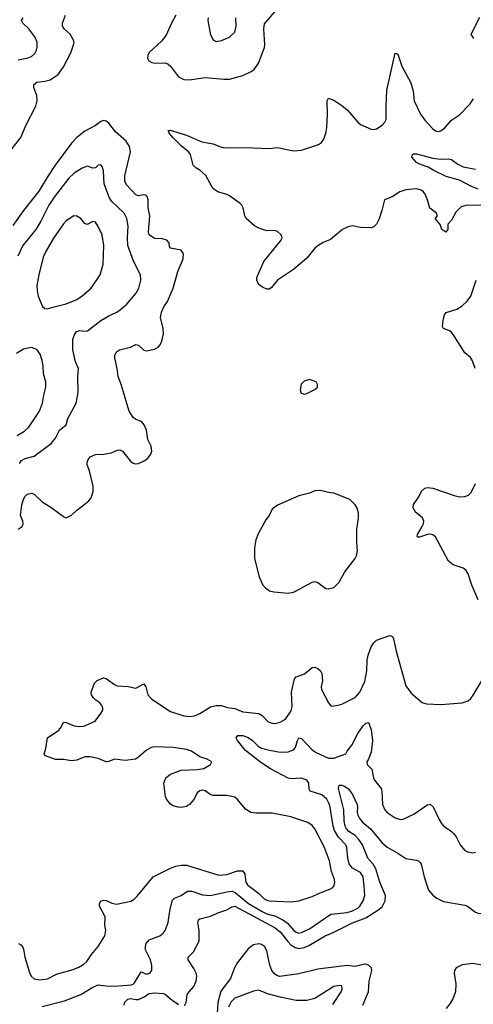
# Model space of a CAD drawing. Header units: inches. Extents: x 1839270 to 1929235, y 762242 to 910350.
# Tile 22 of 256: x 1871803 to 1875193, y 779117 to 786477. Entities that reach past the tile are written whole.
import ezdxf

# ---------------------------------------------------------------- set-up
doc = ezdxf.new("R2010")
doc.units = ezdxf.units.IN
doc.header["$MEASUREMENT"] = 0
doc.layers.add('B8777', color=7, linetype='Continuous')
doc.layers.add('B8778', color=7, linetype='Continuous')

msp = doc.modelspace()

# ---------------------------------------------------------------- linework, layer by layer
at = {"layer": 'B8777', "color": 5}
for points, elevation in [([(1871792.8, 779572.8), (1871810, 779562.4), (1871825.4, 779545.4), (1871831.7, 779530), (1871840.3, 779470), (1871874.6, 779354.6), (1871887.6, 779327.6), (1871910, 779308.4), (1871950, 779299.6), (1872010, 779308), (1872077, 779343), (1872202.3, 779377.7), (1872244, 779396), (1872282, 779418), (1872303.2, 779436.8), (1872338.2, 779490), (1872389.7, 779550), (1872438.3, 779630), (1872445.4, 779670), (1872439.7, 779710), (1872440.4, 779770), (1872399.1, 779850), (1872398.9, 779870), (1872410, 779888), (1872430, 779894.6), (1872450, 779893.4), (1872492.2, 779872.2), (1872526.3, 779866.3), (1872632.8, 779887.2), (1872657.9, 779902.1), (1872678, 779922), (1872743, 780000)], 580), ([(1871970, 779099.8), (1872137.6, 779142.4), (1872259.6, 779190), (1872350, 779245.6), (1872390, 779262.9), (1872450, 779255.2), (1872510, 779253.8), (1872637, 779263), (1872651.7, 779268.3), (1872661.6, 779278.4), (1872710, 779360.5), (1872750, 779342), (1872774.5, 779350), (1872789.6, 779370.4), (1872791.3, 779408.7), (1872779.7, 779450), (1872744.1, 779524.1), (1872742.9, 779550), (1872748.2, 779571.8), (1872770, 779599.1), (1872850, 779628.1), (1872875.4, 779650), (1872889.8, 779670.2), (1872913.5, 779730), (1872927.3, 779830), (1872944.5, 779895.5), (1872959.5, 779910), (1873010, 779930.2), (1873057.8, 779962.2), (1873090, 779963.8), (1873170, 779936.3), (1873230, 779931), (1873350, 779959.3), (1873390, 779962), (1873412.1, 779952.1), (1873513.4, 779870), (1873615.7, 779810), (1873650, 779794.5), (1873715.7, 779775.7), (1873769.4, 779749.4), (1873804.1, 779724.1), (1873852.8, 779670), (1873870, 779656.2), (1873890, 779650.2), (1873910, 779653.8), (1873970, 779682.5), (1874129.2, 779790.8), (1874250, 779803.3), (1874290, 779815.5), (1874330, 779835.6), (1874345, 779850), (1874369.8, 779890), (1874382.9, 779930), (1874376.7, 780000)], 560), ([(1873034.7, 779105.3), (1873046, 779130), (1873055, 779190), (1873068.7, 779211.3), (1873105.2, 779250), (1873121.8, 779290), (1873126, 779330), (1873122.7, 779350), (1873105.3, 779385.3), (1873062.9, 779450), (1873062.9, 779470), (1873102.7, 779510), (1873143.6, 779590), (1873144.4, 779670), (1873133, 779730), (1873138, 779750), (1873150, 779757), (1873230, 779775.3), (1873290, 779804.2), (1873350, 779824.5), (1873390, 779847.1), (1873410, 779850.1), (1873711.6, 779690), (1873750, 779659.8), (1873805.7, 779585.7), (1873830, 779561.1), (1873861.1, 779541.1), (1873890, 779534.9), (1873930, 779543), (1873963.3, 779556.7), (1874086.6, 779630), (1874146.4, 779653.6), (1874290, 779727.2), (1874390, 779764.1), (1874479.7, 779820.3), (1874512.9, 779847.1), (1874534.5, 779890), (1874536.3, 779930), (1874506.6, 780000)], 540), ([(1873519.1, 780000), (1873587.7, 779947.7), (1873630, 779906.7), (1873650, 779894.7), (1873670, 779890.2), (1873830, 779882.8), (1873889, 779890), (1873990, 779922), (1874049.2, 779950.8), (1874121.8, 779978.2), (1874142.9, 779990), (1874150.3, 780000)], 580), ([(1874849.1, 780000), (1874859.5, 779970), (1874890, 779932.7), (1874921.6, 779910), (1874970, 779886.9), (1875130, 779858.8), (1875150.3, 779850), (1875210, 779806.9), (1875230, 779799.1), (1875310, 779788), (1875370, 779754.9), (1875410, 779740.3), (1875530, 779756.5), (1875570, 779772.4), (1875589.6, 779790), (1875598.3, 779810), (1875603.1, 779850), (1875601.7, 779890), (1875595.4, 779910), (1875530, 779974.3), (1875506.8, 780000)], 540), ([(1874368.7, 779110), (1874410.2, 779209.8), (1874414.4, 779290), (1874435.7, 779370), (1874432.1, 779390), (1874410.7, 779410.7), (1874390, 779417.1), (1874370, 779415.7), (1874310, 779399.4), (1874250, 779406.5), (1874210, 779403.5), (1874030, 779378.9), (1873890, 779344.9), (1873746.4, 779326.4), (1873730, 779329.9), (1873710, 779342.6), (1873687.6, 779370), (1873671.6, 779410), (1873650, 779517), (1873633.2, 779550), (1873610, 779564), (1873590, 779568.9), (1873550, 779561.4), (1873510, 779531.1), (1873429.6, 779430.4), (1873407.2, 779390), (1873377.2, 779310), (1873304.9, 779215.1), (1873283.9, 779130), (1873275.5, 779010)], 540), ([(1875290, 779404.8), (1875190, 779422.4), (1875110, 779412.5), (1875064.9, 779390), (1875052.1, 779370), (1875050.2, 779350), (1875062.7, 779270), (1875059.4, 779210), (1875041, 779159.1), (1875018.9, 779121.1), (1874990, 779086.9)], 540), ([(1874143.1, 779116.9), (1874205.2, 779210), (1874212.7, 779230), (1874210, 779255.3), (1874190, 779259), (1874150, 779249.3), (1874010, 779160.5), (1873950, 779144.8), (1873870, 779146.3), (1873750, 779169.8), (1873656, 779196), (1873590, 779222), (1873550, 779216.3), (1873410, 779163.9), (1873382.9, 779137.1), (1873363.5, 779096.5)], 560), ([(1872582.6, 779110), (1872585.7, 779130), (1872610, 779156.1), (1872630, 779161.6), (1872670, 779152.9), (1872690, 779154.4), (1872728.8, 779171.2), (1872770, 779198.5), (1872810, 779202.8), (1872877.6, 779197.6), (1872893.2, 779190), (1872930, 779157.2), (1872990, 779115.3)], 540)]:
    msp.add_lwpolyline(points, dxfattribs=dict(at, elevation=elevation))
at = {"layer": 'B8778', "color": 5}
for points, elevation in [([(1872970.3, 786510), (1872937, 786450), (1872898.4, 786361.6), (1872862.6, 786317.4), (1872770, 786232.3), (1872760.5, 786210), (1872759.1, 786190), (1872767.3, 786170), (1872790, 786157.3), (1872813.2, 786153.2), (1872890, 786155.5), (1872910, 786147.7), (1872930, 786130.8), (1872990, 786050.5), (1873029.1, 786029.1), (1873070, 786027.9), (1873190, 786045.3), (1873327.7, 786032.3), (1873370, 786033.7), (1873470, 786061.1), (1873532.7, 786090), (1873554.6, 786105.4), (1873588.7, 786151.3), (1873633.1, 786270), (1873636.1, 786290), (1873626.9, 786410), (1873633.6, 786446.4), (1873739.8, 786570)], 620), ([(1871650, 785394.2), (1871810, 785596.5), (1871850, 785691.7), (1871922.6, 785830), (1871932.5, 785870), (1871930.6, 785910), (1871907.8, 785970), (1871907.6, 785992.4), (1871930, 786011), (1871990, 786016.6), (1872030, 786028.5), (1872090, 786068), (1872130, 786124.6), (1872183.8, 786230), (1872205.3, 786290), (1872208.5, 786310), (1872203.1, 786330), (1872179.8, 786370), (1872135.4, 786410), (1872121.3, 786430), (1872121.3, 786450), (1872144.7, 786510)], 620), ([(1871790, 786176.6), (1871867, 786193), (1871890, 786202.8), (1871915.2, 786224.8), (1871928.5, 786250), (1871933.7, 786270), (1871933.7, 786310), (1871916.8, 786350), (1871870, 786409.7), (1871826, 786450), (1871817.2, 786470), (1871827.8, 786490)], 640), ([(1873210.3, 786490), (1873208.8, 786470), (1873230, 786364.7), (1873250, 786326), (1873270, 786314), (1873310, 786321.6), (1873370, 786347), (1873410, 786384.9), (1873420.5, 786430), (1873418.7, 786490)], 640), ([(1875197.7, 786337.7), (1875177.2, 786370), (1875242.8, 786497.2)], 580), ([(1875270, 785089.1), (1875148.3, 785091.7), (1875101.6, 785078.4), (1875062.5, 785037.5), (1875030, 784979), (1875002, 784950), (1875002.8, 784910), (1874988.7, 784890), (1874959.3, 784910), (1874946, 784946), (1874910, 784988), (1874910, 784994), (1874926, 785010), (1874918, 785030), (1874868.8, 785068.8), (1874850.9, 785130), (1874833.2, 785173.2), (1874820.5, 785190), (1874803.3, 785203.3), (1874770, 785212.2), (1874690, 785206), (1874644.9, 785190), (1874587.1, 785152.9), (1874528.8, 785131.2), (1874510.3, 785050), (1874490, 784989.2), (1874470.2, 784949.8), (1874450.5, 784930), (1874430, 784922.6), (1874350, 784923.9), (1874290, 784937.2), (1874259.1, 784930), (1874215.8, 784910), (1874124.8, 784835.2), (1874070, 784812.2), (1874030, 784786.4), (1874010, 784768.6), (1873950, 784694.8), (1873850, 784611.1), (1873730.2, 784529.8), (1873685.2, 784474.8), (1873670, 784464), (1873650, 784464), (1873618.6, 784478.6), (1873590, 784499), (1873574.5, 784530), (1873575.6, 784550), (1873628.7, 784670), (1873758, 784830), (1873763.9, 784850), (1873758, 784870), (1873730, 784895), (1873710, 784900.3), (1873650, 784898), (1873590, 784919.2), (1873556.7, 784936.7), (1873496, 784990), (1873485.8, 785010), (1873473.3, 785070), (1873463.5, 785090), (1873450, 785103.5), (1873370, 785160.8), (1873350, 785170.9), (1873282.7, 785190), (1873254, 785210), (1873238, 785230), (1873192.8, 785312.8), (1873150, 785351.2), (1873118, 785370), (1873099.5, 785390), (1873078.3, 785470), (1873065.1, 785490), (1873010, 785534.7), (1872950, 785594.3), (1872919.7, 785630), (1872919.3, 785639.3), (1872909.5, 785650), (1872930, 785651), (1873000.7, 785630), (1873050, 785613.7), (1873164.2, 785564.2), (1873250, 785550.1), (1873290, 785530.6), (1873330, 785519.1), (1873482.9, 785522.9), (1873670, 785515.5), (1873730, 785520.9), (1873850, 785497.2), (1873910, 785502.2), (1874036.8, 785543.2), (1874059.8, 785560.2), (1874075.5, 785584.5), (1874090.9, 785629.1), (1874098.3, 785670), (1874102.7, 785770), (1874100.5, 785870), (1874110, 785890.6), (1874150, 785876.5), (1874210, 785836), (1874250, 785802.8), (1874330, 785711.4), (1874350, 785694.2), (1874430, 785658.5), (1874450, 785656.1), (1874470, 785662), (1874513.3, 785690), (1874531.3, 785710), (1874541.7, 785730), (1874540.8, 785830), (1874547.3, 785950), (1874610, 786226), (1874630, 786220.7), (1874659.7, 786130), (1874726.3, 786006.3), (1874743.5, 785943.5), (1874751.8, 785870), (1874798.6, 785770), (1874830, 785727.2), (1874890, 785661.3), (1874910, 785645.3), (1874930, 785640.3), (1874950, 785645.3), (1874980.5, 785670), (1875030, 785726), (1875090, 785765.5), (1875170, 785848.7), (1875195.3, 785884.7)], 580), ([(1871790.9, 782669.1), (1871822, 782690), (1871829, 782710), (1871826, 782730), (1871809.6, 782770), (1871818, 782850), (1871830, 782894), (1871843.5, 782916.5), (1871859.3, 782930), (1871890, 782938), (1871910, 782931.8), (1871970, 782874.4), (1872034.6, 782834.6), (1872130, 782762.8), (1872150, 782754), (1872190, 782773.4), (1872228.5, 782811.5), (1872282.7, 782850), (1872318.3, 782881.7), (1872335.6, 782904.4), (1872351.2, 782950), (1872352.6, 782990), (1872324.2, 783104.2), (1872307, 783150), (1872307.3, 783170), (1872314.5, 783190), (1872330, 783210.4), (1872370, 783226.7), (1872429.7, 783230.3), (1872490, 783240.4), (1872530, 783259.3), (1872550, 783261.6), (1872570, 783252.7), (1872630, 783176.4), (1872650, 783163.1), (1872670, 783158), (1872690, 783160.7), (1872737.5, 783182.5), (1872760.2, 783199.8), (1872784, 783230), (1872789.1, 783250.9), (1872785.2, 783290), (1872760.2, 783340.2), (1872749.3, 783410), (1872732.7, 783450), (1872713.1, 783473.1), (1872670, 783489.7), (1872650, 783503.5), (1872619.7, 783550), (1872560.5, 783750), (1872537.4, 783810), (1872531.2, 783870), (1872513.3, 783950), (1872514, 783970), (1872525.1, 783994.9), (1872549, 784010), (1872630, 784030.3), (1872670, 784050.4), (1872690, 784043.1), (1872730, 784006.7), (1872750, 784002.4), (1872810, 784015.5), (1872837.2, 784030), (1872853.1, 784046.9), (1872865.4, 784074.6), (1872877, 784130), (1872875.1, 784170), (1872855.4, 784250), (1872863.1, 784290), (1872880.9, 784330), (1872906.4, 784370), (1872950.9, 784470), (1872984.7, 784595.3), (1873023.6, 784690), (1873027.3, 784727.3), (1873010, 784754), (1872929.8, 784769.7), (1872922.9, 784782.9), (1872919.8, 784810), (1872903.1, 784830), (1872870, 784839.2), (1872810, 784841.9), (1872769.4, 784869.4), (1872765.8, 784890), (1872776.4, 785010), (1872764.1, 785070), (1872763.7, 785130), (1872756.3, 785156.3), (1872745.3, 785165.3), (1872730, 785167.1), (1872690, 785159.8), (1872670, 785169), (1872601.8, 785241.8), (1872588.1, 785270), (1872589.1, 785310), (1872629.8, 785490), (1872623.1, 785530), (1872597.7, 785570), (1872519, 785639), (1872470, 785704.2), (1872450, 785719.7), (1872430, 785724.4), (1872410, 785717.2), (1872370, 785686.6), (1872290, 785643.9), (1872230, 785596.4), (1872190, 785554), (1872068.9, 785390), (1872014.5, 785310), (1871945, 785195), (1871831.3, 785050), (1871750, 784937.6)], 620), ([(1875229.5, 785209.5), (1875178.9, 785230), (1875090, 785277.8), (1874990, 785304.7), (1874898, 785350), (1874856, 785376), (1874790, 785397.6), (1874769.3, 785410), (1874734, 785450), (1874738, 785470), (1874746.3, 785473.7), (1874770, 785474.4), (1874890, 785441.7), (1874950, 785435.3), (1875010, 785437.6), (1875030, 785432.1), (1875077.5, 785397.5), (1875118.2, 785378.2), (1875210, 785360.2)], 560), ([(1871800.2, 783159.8), (1871817.2, 783182.8), (1871843.1, 783196.9), (1871910, 783213.8), (1872038, 783310), (1872069.7, 783350), (1872100.4, 783410), (1872149.7, 783450), (1872163.4, 783496.6), (1872224.2, 783610), (1872240.4, 783690), (1872238.3, 783810), (1872243.1, 783870), (1872220.7, 783920.7), (1872199.1, 784010), (1872198.7, 784090), (1872215.4, 784130), (1872230, 784145.7), (1872250, 784154), (1872290, 784149.2), (1872310, 784152.6), (1872410, 784228.1), (1872470, 784263.1), (1872529.8, 784290.2), (1872557, 784310), (1872602.9, 784350), (1872670.7, 784429.3), (1872692.6, 784470), (1872707.8, 784530), (1872705.1, 784570), (1872652.2, 784672.2), (1872610, 784789.2), (1872607.5, 784850), (1872614.3, 784934.3), (1872604.5, 784990), (1872583.5, 785030), (1872490, 785121.5), (1872471.6, 785150), (1872433.2, 785250), (1872430, 785348), (1872418.6, 785378.6), (1872410, 785393.2), (1872390, 785389.2), (1872370, 785369.3), (1872350, 785366.6), (1872310, 785381.6), (1872270, 785368.2), (1872210, 785331.1), (1872170, 785293.7), (1872059.3, 785150), (1872020.9, 785090), (1871960.1, 784970), (1871924, 784910), (1871825.8, 784790), (1871789.4, 784710.5)], 640), ([(1875206.9, 783870), (1875188.2, 783928.2), (1875171.2, 783951.2), (1875130, 783986.6), (1875054, 784110), (1875030, 784140.5), (1875010, 784154.3), (1874969.8, 784169.7), (1874964, 784184), (1874970, 784244.7), (1874977.6, 784270), (1874990, 784287.7), (1875070, 784313.1), (1875110, 784339.5), (1875147, 784373), (1875175.1, 784410), (1875215.1, 784530)], 580), ([(1871782.9, 783370), (1871839.5, 783400.5), (1871869.8, 783430.2), (1871950, 783550.7), (1871974.2, 783610), (1871982, 783670), (1871998.7, 783730), (1871997.3, 783770), (1871981.4, 783830), (1871978, 783890), (1871970, 783929.2), (1871956.6, 783976.6), (1871930, 784011.8), (1871890, 784026), (1871850, 784019.7), (1871830, 784014), (1871778.3, 783981.7)], 660), ([(1875230, 782139.6), (1875183.5, 782250), (1875155.4, 782335.4), (1875140.5, 782360.5), (1875118.3, 782378.3), (1875043.6, 782403.6), (1875008.9, 782428.9), (1874910, 782612.8), (1874890, 782626.6), (1874870, 782630.9), (1874850, 782628.5), (1874790, 782608.2), (1874778, 782610), (1874774.6, 782614.6), (1874776.2, 782630), (1874810.9, 782689.1), (1874820.5, 782710), (1874822.6, 782730), (1874812.5, 782752.5), (1874758.7, 782798.7), (1874742.6, 782830), (1874747.3, 782852.7), (1874785.1, 782910), (1874806.3, 782953.7), (1874830, 782975.3), (1874850, 782980.3), (1874890, 782974.3), (1875050, 782920.3), (1875090, 782911.7), (1875130, 782912), (1875157.2, 782922.8), (1875177.7, 782942.3), (1875209.7, 783010.3)], 580), ([(1874150.3, 780000), (1874154.5, 780005.5), (1874158.5, 780030), (1874156.1, 780050), (1874133.3, 780110), (1874117.6, 780190), (1874081.1, 780290), (1874010, 780428.3), (1873990, 780454.3), (1873956.2, 780476.2), (1873830, 780517.8), (1873690, 780547.1), (1873566.7, 780546.7), (1873531.4, 780551.4), (1873490, 780575.1), (1873430, 780649.4), (1873410, 780664.5), (1873350, 780678.4), (1873250, 780678.4), (1873226.6, 780686.6), (1873190, 780712.3), (1873170, 780718), (1873150, 780713.2), (1873130, 780699), (1873106.8, 780650), (1873070.8, 780610), (1873050, 780597.2), (1873010.5, 780589.5), (1872986, 780590), (1872950, 780601.2), (1872930, 780613.2), (1872899.3, 780650), (1872892.3, 780670), (1872880.7, 780770), (1872895.1, 780810), (1872930, 780837.1), (1873010, 780866.4), (1873130, 780872), (1873180.1, 780879.9), (1873229, 780910), (1873238, 780930), (1873204, 780950), (1873148.3, 780968.3), (1873086, 781010), (1873050, 781021), (1872950, 781037.6), (1872810, 781042), (1872784.1, 781035.9), (1872750, 781017.4), (1872690, 780963.6), (1872669, 780951), (1872590, 780940.9), (1872510, 780950.8), (1872470, 780933.2), (1872450, 780929.8), (1872390, 780955.9), (1872330, 780966.2), (1872290, 780966.4), (1872230, 780942.7), (1872190, 780937.2), (1872130, 780946.2), (1872070, 780947.8), (1871994.9, 780974.9), (1871985.1, 780990), (1871997.4, 781030), (1872011.1, 781108.9), (1872094, 781166), (1872113.3, 781190), (1872130, 781226.8), (1872150, 781223), (1872210, 781198.9), (1872250, 781194), (1872283.1, 781196.9), (1872365.6, 781234.4), (1872410, 781290.5), (1872423.3, 781316.7), (1872424.7, 781330), (1872417.6, 781350), (1872400.5, 781370), (1872371.3, 781390), (1872352.4, 781410), (1872338.7, 781430), (1872335.8, 781450), (1872361.6, 781518.4), (1872381, 781539), (1872430, 781558), (1872450, 781552.4), (1872510, 781506.7), (1872530, 781498), (1872613.2, 781493.2), (1872670, 781479.3), (1872730, 781513.4), (1872744.4, 781490), (1872759.2, 781430), (1872790, 781397.1), (1872930, 781305.3), (1873030, 781272.6), (1873070, 781268.1), (1873110, 781273.6), (1873150, 781291.4), (1873230, 781339.8), (1873270, 781351.2), (1873310, 781350.3), (1873356.2, 781336.2), (1873410, 781328.9), (1873470, 781303.1), (1873591.4, 781291.4), (1873616.3, 781276.3), (1873660.7, 781230), (1873690, 781218.4), (1873710, 781216.4), (1873750, 781226.4), (1873790, 781248.5), (1873832.8, 781310), (1873838.5, 781341.5), (1873835.3, 781450), (1873858, 781550), (1873870, 781564.4), (1873932.3, 781587.8), (1873990, 781634.8), (1874010, 781637.3), (1874030, 781627.7), (1874050, 781610.7), (1874060.5, 781590), (1874065.2, 781534.8), (1874056.3, 781490), (1874058, 781470), (1874110, 781371), (1874130, 781346.8), (1874170, 781350.6), (1874210, 781362), (1874310, 781411.7), (1874346, 781450), (1874383.1, 781530), (1874397.7, 781610), (1874401, 781690), (1874407.2, 781727.2), (1874430, 781788.2), (1874450, 781820.4), (1874470, 781839.5), (1874570, 781874), (1874590, 781866), (1874598, 781850), (1874616.1, 781756.1), (1874690, 781497.3), (1874730, 781443), (1874810, 781374), (1874842.5, 781362.5), (1874950, 781358.7), (1875110, 781370.4), (1875154.5, 781385.5), (1875175.9, 781404.1), (1875191.6, 781428.4), (1875258.7, 781541.3)], 580), ([(1874376.7, 780000), (1874370.5, 780070), (1874350, 780102.4), (1874290, 780135.6), (1874266.6, 780166.7), (1874254.7, 780210), (1874249.2, 780290), (1874240.6, 780310), (1874186.9, 780366.9), (1874155.8, 780415.8), (1874144.6, 780450), (1874123.8, 780590), (1874115.9, 780615.9), (1874098, 780650), (1874062.1, 780682.1), (1873974, 780710), (1873966.5, 780726.5), (1873963.9, 780770), (1873950, 780792), (1873910, 780806.6), (1873830, 780803.1), (1873810, 780807.8), (1873677.1, 780877.1), (1873604.3, 780924.3), (1873490, 781013.3), (1873429.7, 781090), (1873419.6, 781110), (1873434.1, 781125.8), (1873470, 781127.2), (1873510, 781112.1), (1873542.8, 781090), (1873586.4, 781046.4), (1873610, 781032.6), (1873670, 781016.2), (1873750, 781001.7), (1873810, 781004.8), (1873850, 781020.2), (1873863.8, 781036.2), (1873878.5, 781090), (1873890, 781110.4), (1873910, 781104.4), (1873990, 781020.3), (1874018.9, 780998.9), (1874110, 780958.2), (1874150, 780957.6), (1874239.3, 780990), (1874250, 781010.8), (1874284.9, 781055.1), (1874330, 781140.5), (1874370, 781198.8), (1874390, 781219.1), (1874410, 781222.8), (1874430, 781172), (1874440.3, 781090), (1874430, 781002), (1874410.3, 780949.7), (1874397.3, 780930), (1874400.7, 780910), (1874436, 780876), (1874447.2, 780810), (1874454, 780794), (1874504.4, 780730), (1874510.3, 780710), (1874515.3, 780610), (1874532.2, 780570), (1874550.4, 780550), (1874610, 780510.3), (1874650, 780498.7), (1874670, 780500.3), (1874750, 780539), (1874830, 780596.4), (1874850, 780608.4), (1874870, 780613.4), (1874894.1, 780594.1), (1874937.7, 780497.8), (1874954.9, 780470), (1874971.5, 780451.6), (1875030.2, 780410.2), (1875050.2, 780390.2), (1875066.4, 780370), (1875096.3, 780310), (1875128.7, 780268.7), (1875150, 780256.3), (1875190, 780250.5), (1875210, 780254.9)], 560), ([(1874506.6, 780000), (1874493.9, 780030), (1874464, 780130), (1874444.3, 780164.3), (1874404.9, 780210), (1874365.9, 780310), (1874338.8, 780350), (1874310, 780379.9), (1874263, 780410), (1874244.8, 780430), (1874235.6, 780450), (1874227.9, 780490), (1874225.4, 780570), (1874186.3, 780730), (1874190, 780754.4), (1874210, 780754.7), (1874230, 780747.4), (1874256.5, 780730), (1874274, 780710), (1874290, 780686.4), (1874324.1, 780610), (1874328.5, 780590), (1874326.3, 780550), (1874329.5, 780530), (1874339.5, 780510), (1874361.5, 780481.5), (1874425, 780430), (1874510, 780325.8), (1874550, 780291.5), (1874628.1, 780248.1), (1874690, 780206.2), (1874770, 780195.8), (1874787.3, 780187.3), (1874796.9, 780176.9), (1874803.7, 780163.7), (1874824.9, 780070), (1874849.1, 780000)], 540), ([(1872743, 780000), (1872801.3, 780070), (1872930, 780134.6), (1872970, 780149.1), (1873010, 780157.8), (1873050, 780156.9), (1873290, 780082.5), (1873350, 780088.6), (1873430, 780116.1), (1873470, 780114.4), (1873485.7, 780090), (1873493.6, 780030), (1873506, 780010), (1873519.1, 780000)], 580)]:
    msp.add_lwpolyline(points, dxfattribs=dict(at, elevation=elevation))
for points, elevation in [([(1872206.8, 785010), (1872150, 784973.6), (1872130, 784952), (1872055.1, 784845), (1872000.2, 784750), (1871978.9, 784701.1), (1871944.7, 784570), (1871931.5, 784490), (1871934, 784450), (1871941.1, 784410), (1871972.8, 784332.8), (1871990, 784318.8), (1872010, 784314.8), (1872050, 784327.3), (1872150, 784353.4), (1872230, 784386), (1872270, 784412), (1872335.6, 784470), (1872404.2, 784570), (1872425.4, 784650), (1872432.3, 784790), (1872419.1, 784870), (1872390, 784932.3), (1872370, 784962.9), (1872350, 784967.6), (1872307.2, 784947.2), (1872290, 784954.5), (1872259.3, 784990), (1872230, 785009.4)], 660), ([(1873970, 783788), (1873930, 783774), (1873907.5, 783752.5), (1873898, 783710), (1873906.4, 783686.4), (1873930, 783678), (1873950, 783682), (1874010, 783712), (1874028, 783730), (1874028, 783750), (1874018, 783770)], 620), ([(1874050, 782958.3), (1874010, 782956), (1873970, 782938.9), (1873890, 782918.3), (1873730, 782849.2), (1873690, 782819), (1873668.2, 782771.8), (1873641.3, 782738.7), (1873586, 782634), (1873568.4, 782588.4), (1873557.6, 782530), (1873558.7, 782450), (1873592.1, 782312.1), (1873620.7, 782250), (1873638.8, 782230), (1873668.8, 782208.8), (1873701.2, 782201.2), (1873810, 782191.7), (1873850, 782197.8), (1873870, 782207.6), (1873990, 782274), (1874010, 782276.9), (1874030.4, 782270), (1874090, 782226.4), (1874110, 782222.4), (1874150, 782232.2), (1874190, 782272.4), (1874234.2, 782350), (1874309.7, 782450), (1874319.8, 782470), (1874327.8, 782510), (1874322.2, 782570), (1874321.8, 782670), (1874335.1, 782750), (1874334.8, 782790), (1874325.9, 782825.9), (1874311.5, 782850), (1874270, 782891.3), (1874150, 782938), (1874110, 782943)], 620)]:
    msp.add_lwpolyline(points, close=True, dxfattribs=dict(at, elevation=elevation))

doc.saveas('drawing.dxf')
